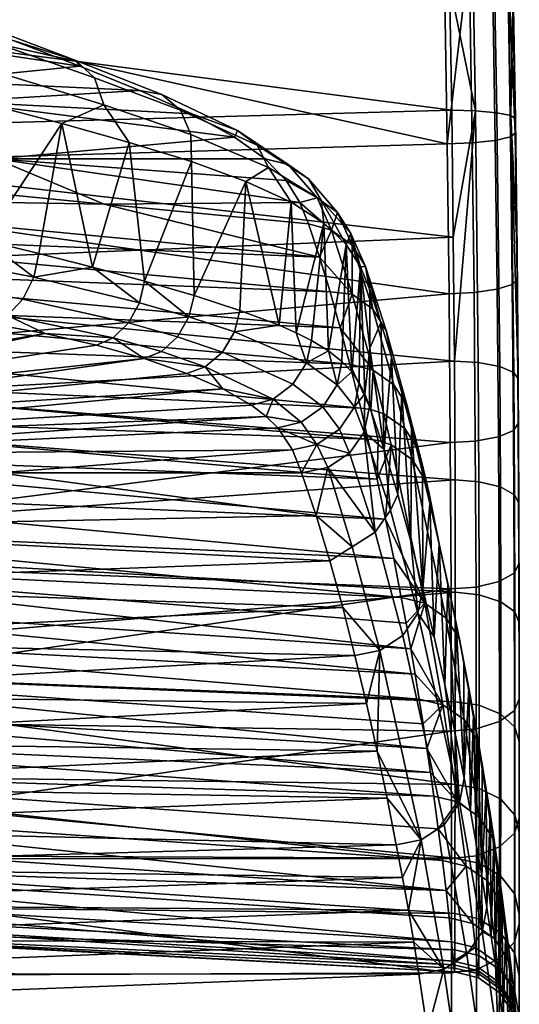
# Model space of a CAD drawing. Header units: millimetres. Extents: x -292 to 292, y -307 to 289.
# Tile 79 of 186: x 270 to 292, y -136 to -92. Entities that reach past the tile are written whole.
import ezdxf

# ---------------------------------------------------------------- set-up
doc = ezdxf.new("R2010")
doc.units = ezdxf.units.MM
doc.layers.add('ram', color=7, linetype='Continuous')

msp = doc.modelspace()

# ---------------------------------------------------------------- meshes
at = {"layer": 'ram'}
mesh = msp.add_polyface(dxfattribs=at)
corners = [(288.509, -80.903, 739.656), (288.27, -71.432, 739.773), (250, -78, 739.732), (288.684, -89.214, 739.184), (250, -83.583, 739.545), (250, -88.864, 739.212), (288.82, -97.525, 738.26), (250, -98.66, 738.093), (250, -84.713, 725.784), (288.807, -84.775, 728.267), (288.921, -90.434, 727.838), (250, -78.474, 726.015), (288.676, -79.135, 728.501), (289.014, -96.045, 727.175), (250, -90.938, 725.321), (277.536, -96.206, 530.523), (275.249, -95.169, 527.33), (267.155, -95.658, 533.405), (269.65, -92.958, 521.43), (263.62, -92.747, 524.727), (272.585, -94.089, 524.308), (266.52, -91.739, 518.626), (263.431, -90.426, 515.964), (260.625, -90.526, 519.392), (266.149, -94.735, 530.406), (255.802, -94.239, 533.885), (273.237, -94.604, 521.154), (272.422, -93.84, 522.18), (276.215, -95.352, 526.55), (277.04, -96.039, 525.707), (273.649, -95.808, 520.329), (277.496, -97.12, 525.008), (268.919, -93.089, 516.736), (268.09, -92.203, 517.943), (269.292, -94.459, 515.781), (264.42, -91.409, 512.41), (263.59, -90.355, 513.803), (264.721, -92.964, 511.3), (279.559, -96.941, 531.735), (271.794, -96.633, 517.93), (268.636, -95.801, 514.732), (265.479, -94.926, 511.65), (262.289, -93.893, 508.545)]
mesh.append_faces([[corners[k] for k in face] for face in [(0, 1, 2, 2), (3, 0, 4, 4), (4, 5, 3, 3), (5, 6, 3, 3), (5, 7, 6, 6), (8, 9, 10, 10), (9, 11, 12, 12), (10, 13, 14, 14), (8, 11, 9, 9), (14, 8, 10, 10), (15, 16, 17, 17), (18, 19, 20, 20), (19, 18, 21, 21), (22, 23, 21, 21), (20, 24, 16, 16), (24, 17, 16, 16), (24, 25, 17, 17), (23, 19, 21, 21), (19, 24, 20, 20), (26, 27, 28, 29), (30, 26, 29, 31), (32, 33, 27, 26), (34, 32, 26, 30), (35, 36, 33, 32), (37, 35, 32, 34), (28, 16, 15, 38), (27, 20, 16, 28), (27, 18, 20, 20), (33, 21, 18, 27), (21, 33, 36, 22), (30, 39, 40, 34), (41, 37, 34, 40), (42, 37, 41, 41)]])
mesh = msp.add_polyface(dxfattribs=at)
corners = [(290.803, -89.103, 738.313), (290.629, -80.823, 738.78), (289.613, -80.87, 739.446), (289.787, -89.176, 738.976), (291.472, -89.008, 737.301), (291.297, -80.773, 737.766), (290.94, -97.371, 737.395), (289.924, -97.48, 738.054), (291.608, -97.218, 736.391), (288.509, -80.903, 739.656), (288.684, -89.214, 739.184), (288.27, -71.432, 739.773), (288.82, -97.525, 738.26), (291.82, -97.059, 735.299), (291.683, -88.914, 736.202), (291.509, -80.731, 736.663), (290.804, -84.785, 729.211), (289.858, -84.767, 728.531), (289.577, -73.446, 728.844), (290.522, -73.421, 729.523), (291.42, -84.829, 730.199), (291.137, -73.406, 730.512), (291.014, -96.149, 728.111), (290.066, -96.067, 727.437), (291.632, -96.279, 729.092), (288.807, -84.775, 728.267), (288.676, -79.135, 728.501), (289.014, -96.045, 727.175), (288.921, -90.434, 727.838), (289.085, -101.645, 726.223), (291.615, -84.885, 731.263), (291.731, -90.667, 730.827), (291.331, -73.402, 731.577), (291.481, -79.146, 731.5), (291.826, -96.427, 730.149), (291.901, -102.205, 729.167), (280.417, -97.585, 531.105), (279.559, -96.941, 531.735), (281.797, -98.435, 537.237), (282.684, -99.068, 536.805), (280.776, -98.194, 537.538), (279.416, -97.227, 533.981)]
mesh.append_faces([[corners[k] for k in face] for face in [(0, 1, 2, 3), (4, 5, 1, 0), (6, 0, 3, 7), (8, 4, 0, 6), (9, 10, 3, 2), (2, 11, 9, 9), (12, 3, 10, 10), (12, 7, 3, 3), (13, 4, 8, 8), (14, 4, 13, 13), (5, 4, 14, 15), (16, 17, 18, 19), (20, 16, 19, 21), (22, 23, 17, 16), (24, 22, 16, 20), (17, 25, 26, 26), (23, 27, 28, 28), (23, 29, 27, 27), (17, 28, 25, 25), (17, 26, 18, 18), (17, 23, 28, 28), (20, 30, 31, 24), (21, 32, 33, 20), (20, 33, 30, 30), (24, 31, 34, 34), (35, 24, 34, 34), (36, 37, 38, 39), (40, 38, 37, 41), (13, 34, 31, 31), (15, 30, 33, 33), (14, 31, 30, 30), (13, 31, 14, 14), (15, 33, 32, 32), (15, 14, 30, 30)]])
mesh = msp.add_polyface(dxfattribs=at)
corners = [(250, -107.608, 736.341), (288.9, -104.149, 737.117), (250, -98.66, 738.093), (250, -90.938, 725.321), (289.014, -96.045, 727.175), (250, -97.134, 724.563), (264.651, -99.304, 549.63), (255.633, -98.424, 549.839), (255.331, -99.876, 555.903), (254.737, -102.952, 567.99), (283.644, -104.068, 561.461), (255.032, -101.389, 561.953), (289.085, -101.645, 726.223), (250, -103.275, 723.44), (255.643, -112.055, 546.65), (255.331, -99.876, 555.903), (255.633, -98.424, 549.839), (268.871, -98.186, 542.953), (255.873, -97.174, 544.485), (267.155, -95.658, 533.405), (255.966, -95.819, 539.152), (255.802, -94.239, 533.885), (258.879, -102.448, 506.285), (260.376, -102.252, 507.612), (260.006, -103.611, 508.331), (258.577, -103.875, 507.123), (256.824, -102.886, 504.502), (256.627, -104.435, 505.551), (260.418, -100.794, 507.234), (258.836, -100.92, 505.799), (256.643, -101.225, 503.834), (254.419, -101.712, 501.878), (254.766, -103.53, 502.769), (262.667, -103.437, 510.643), (261.955, -104.384, 511.457), (260.622, -104.474, 510.359), (261.318, -103.474, 509.467), (263.126, -102.191, 510.092), (261.74, -102.168, 508.837), (261.845, -100.768, 508.542), (263.281, -100.855, 509.868), (249.725, -98.665, 497.304), (260.242, -95.875, 506.725), (260.344, -98.699, 507.016), (255.966, -95.819, 539.152), (255.862, -110.508, 539.752), (255.799, -111.265, 543.206), (255.873, -97.174, 544.485), (255.802, -94.239, 533.885), (255.766, -109.8, 536.288), (255.307, -92.335, 528.748), (255.474, -109.169, 532.821), (262.289, -93.893, 508.545)]
mesh.append_faces([[corners[k] for k in face] for face in [(0, 1, 2, 2), (3, 4, 5, 5), (6, 7, 8, 8), (9, 10, 11, 11), (5, 12, 13, 13), (14, 15, 16, 16), (17, 18, 6, 6), (17, 19, 20, 18), (6, 18, 7, 7), (19, 21, 20, 20), (22, 23, 24, 25), (26, 22, 25, 27), (28, 23, 22, 22), (28, 22, 29, 29), (30, 29, 22, 26), (31, 30, 26, 32), (33, 34, 35, 36), (37, 33, 36, 38), (23, 38, 36, 24), (38, 39, 40, 37), (28, 38, 23, 23), (39, 38, 28, 28), (41, 42, 30, 30), (43, 29, 30, 30), (43, 30, 42, 42), (43, 28, 29, 29), (44, 45, 46, 47), (48, 49, 45, 44), (50, 51, 49, 48), (42, 52, 43, 43), (28, 43, 39, 39), (40, 39, 43, 43), (43, 52, 40, 40)]])
mesh = msp.add_polyface(dxfattribs=at)
corners = [(250, -115.706, 733.921), (288.954, -110.721, 735.521), (250, -107.608, 736.341), (253.602, -109.482, 592.068), (285.317, -110.575, 585.812), (253.877, -107.837, 586.051), (254.158, -106.19, 580.036), (284.518, -107.267, 573.643), (254.445, -104.556, 574.017), (254.737, -102.952, 567.99), (255.032, -101.389, 561.953), (255.132, -114.511, 556.773), (254.653, -117.004, 566.442), (255.643, -112.055, 546.65), (255.331, -99.876, 555.903), (255.307, -92.335, 528.748), (254.95, -108.654, 529.362), (255.474, -109.169, 532.821), (255.633, -98.424, 549.839), (255.873, -97.174, 544.485), (255.799, -111.265, 543.206), (258.489, -105.273, 510.391), (259.772, -105.045, 511.365), (253.056, -108.229, 522.581), (261.115, -104.912, 512.392), (254.159, -108.313, 525.934), (257.102, -105.651, 509.408), (253.911, -107.253, 513.948), (255.197, -106.411, 508.255), (263.752, -104.911, 514.452), (266.203, -105.126, 516.437), (254.95, -108.654, 529.362), (271.054, -105.909, 520.753), (255.474, -109.169, 532.821), (255.766, -109.8, 536.288), (278.905, -108.357, 531.003), (255.862, -110.508, 539.752), (258.577, -103.875, 507.123), (260.006, -103.611, 508.331), (259.339, -104.66, 509.309), (257.949, -104.985, 508.22), (256.627, -104.435, 505.551), (256.052, -105.655, 506.863), (254.689, -105.224, 504.078), (254.171, -106.567, 505.664), (254.766, -103.53, 502.769), (256.824, -102.886, 504.502), (264.556, -104.452, 513.63), (260.622, -104.474, 510.359), (261.955, -104.384, 511.457), (261.318, -103.474, 509.467)]
mesh.append_faces([[corners[k] for k in face] for face in [(0, 1, 2, 2), (3, 4, 5, 5), (6, 7, 8, 8), (9, 10, 11, 12), (13, 11, 14, 14), (14, 11, 10, 10), (15, 16, 17, 17), (18, 19, 13, 13), (13, 19, 20, 20), (21, 22, 23, 23), (23, 22, 24, 24), (25, 23, 24, 24), (26, 27, 28, 28), (23, 26, 21, 21), (23, 27, 26, 26), (25, 24, 29, 29), (30, 25, 29, 29), (25, 30, 31, 31), (31, 32, 33, 33), (34, 35, 36, 36), (37, 38, 39, 40), (41, 37, 40, 42), (43, 41, 42, 44), (45, 46, 41, 43), (26, 28, 42, 40), (39, 21, 40, 40), (26, 40, 21, 21), (39, 22, 21, 21), (47, 29, 24, 24), (22, 48, 49, 24), (22, 39, 48, 48), (38, 50, 48, 39), (24, 49, 47, 47)]])
mesh = msp.add_polyface(dxfattribs=at)
corners = [(288.9, -104.149, 737.117), (288.82, -97.525, 738.26), (250, -98.66, 738.093), (250, -97.134, 724.563), (289.014, -96.045, 727.175), (289.085, -101.645, 726.223), (255.331, -99.876, 555.903), (283.176, -102.537, 555.346), (273.669, -100.184, 549.422), (264.651, -99.304, 549.63), (255.032, -101.389, 561.953), (268.871, -98.186, 542.953), (282.31, -100.116, 545.216), (281.707, -99.142, 541.245), (280.776, -98.194, 537.538), (279.416, -97.227, 533.981), (277.536, -96.206, 530.523), (267.155, -95.658, 533.405), (263.126, -102.191, 510.092), (263.281, -100.855, 509.868), (265.979, -101.256, 512.38), (265.764, -102.469, 512.505), (268.387, -101.786, 514.652), (277.04, -96.039, 525.707), (276.215, -95.352, 526.55), (279.559, -96.941, 531.735), (280.417, -97.585, 531.105), (277.496, -97.12, 525.008), (280.931, -98.574, 530.551), (279.923, -99.186, 528.189), (277.521, -98.309, 524.592), (274.773, -97.459, 521.184), (273.649, -95.808, 520.329), (271.794, -96.633, 517.93), (262.289, -93.893, 508.545), (265.479, -94.926, 511.65), (268.636, -95.801, 514.732), (273.149, -102.978, 519.364), (275.454, -103.595, 521.873), (270.785, -102.376, 516.972), (279.651, -104.883, 527.381), (277.64, -104.232, 524.53)]
mesh.append_faces([[corners[k] for k in face] for face in [(0, 1, 2, 2), (3, 4, 5, 5), (6, 7, 8, 8), (9, 6, 8, 8), (6, 10, 7, 7), (11, 8, 12, 12), (11, 12, 13, 13), (14, 15, 11, 11), (11, 13, 14, 14), (16, 17, 15, 15), (8, 11, 9, 9), (11, 15, 17, 17), (18, 19, 20, 20), (21, 18, 20, 20), (22, 21, 20, 20), (23, 24, 25, 26), (27, 23, 26, 28), (25, 16, 15, 15), (28, 29, 30, 27), (31, 32, 27, 30), (32, 31, 33, 33), (34, 35, 19, 19), (22, 36, 33, 33), (37, 33, 31, 31), (20, 35, 36, 36), (30, 38, 31, 31), (20, 19, 35, 35), (39, 22, 33, 33), (37, 39, 33, 33), (20, 36, 22, 22), (37, 31, 38, 38), (40, 41, 29, 29), (30, 29, 41, 41)]])
mesh = msp.add_polyface(dxfattribs=at)
corners = [(273.669, -100.184, 549.422), (283.176, -102.537, 555.346), (282.688, -101.065, 549.214), (282.31, -100.116, 545.216), (291.02, -103.951, 736.261), (290.94, -97.371, 737.395), (289.924, -97.48, 738.054), (290.003, -104.095, 736.913), (291.688, -103.74, 735.267), (291.608, -97.218, 736.391), (288.82, -97.525, 738.26), (288.9, -104.149, 737.117), (291.82, -97.059, 735.299), (291.899, -103.517, 734.187), (291.138, -107.367, 725.834), (290.188, -107.193, 725.178), (290.066, -96.067, 727.437), (291.014, -96.149, 728.111), (291.757, -107.626, 726.79), (291.632, -96.279, 729.092), (289.134, -107.131, 724.925), (289.085, -101.645, 726.223), (291.953, -107.908, 727.819), (291.901, -102.205, 729.167), (283.708, -101.343, 549.121), (284.619, -104.171, 560.703), (282.684, -99.068, 536.805), (281.797, -98.435, 537.237), (283.079, -99.916, 543.146), (283.978, -100.555, 542.859), (283.243, -100.011, 536.389), (284.559, -101.486, 542.546), (280.931, -98.574, 530.551), (280.417, -97.585, 531.105), (281.707, -99.142, 541.245), (284.617, -102.001, 548.948), (280.776, -98.194, 537.538), (285.205, -102.95, 548.734), (284.989, -102.96, 544.223), (284.36, -101.969, 540.028), (283.375, -101.029, 536.007), (281.924, -100.108, 532.069), (279.923, -99.186, 528.189), (291.826, -96.427, 730.149), (281.396, -105.54, 530.425), (282.151, -105.872, 532.021)]
mesh.append_faces([[corners[k] for k in face] for face in [(0, 1, 2, 2), (3, 0, 2, 2), (4, 5, 6, 7), (8, 9, 5, 4), (6, 10, 11, 7), (12, 9, 8, 13), (14, 15, 16, 17), (18, 14, 17, 19), (16, 20, 21, 21), (22, 18, 19, 19), (23, 22, 19, 19), (24, 2, 1, 1), (1, 25, 24, 24), (26, 27, 28, 29), (30, 26, 29, 31), (32, 33, 26, 30), (24, 3, 2, 2), (28, 34, 3, 3), (29, 28, 24, 24), (3, 24, 28, 28), (35, 29, 24, 24), (27, 36, 34, 28), (31, 35, 37, 37), (31, 29, 35, 35), (38, 39, 31, 31), (30, 40, 41, 32), (30, 39, 40, 40), (32, 41, 42, 42), (31, 39, 30, 30), (12, 13, 23, 23), (23, 43, 12, 12), (44, 42, 41, 41), (45, 41, 40, 40)]])
mesh = msp.add_polyface(dxfattribs=at)
corners = [(291.075, -110.468, 734.68), (291.02, -103.951, 736.261), (290.003, -104.095, 736.913), (290.058, -110.656, 735.32), (291.743, -110.186, 733.703), (291.688, -103.74, 735.267), (288.954, -110.721, 735.521), (288.9, -104.149, 737.117), (291.954, -109.883, 732.642), (291.899, -103.517, 734.187), (285.149, -110.262, 547.022), (285.39, -109.137, 547.331), (286.03, -111.031, 555.201), (291.167, -112.686, 724.125), (290.216, -112.452, 723.488), (290.188, -107.193, 725.178), (291.138, -107.367, 725.834), (291.787, -113.029, 725.054), (291.757, -107.626, 726.79), (286.943, -110.1, 580.409), (286.024, -109.457, 580.645), (286.347, -110.829, 585.678), (287.268, -111.472, 585.444), (286.46, -108.166, 573.265), (285.544, -107.523, 573.502), (287.054, -109.099, 572.973), (287.539, -111.033, 580.115), (289.134, -107.131, 724.925), (290.066, -96.067, 727.437), (289.161, -112.365, 723.243), (291.953, -107.908, 727.819), (291.984, -113.401, 726.055), (285.317, -110.575, 585.812), (285.768, -110.639, 585.766), (285.446, -109.267, 580.735), (284.996, -109.203, 580.782), (286.127, -105.777, 560.293), (285.533, -104.83, 560.523), (284.619, -104.171, 560.703), (285.205, -102.95, 548.734), (286.811, -108.507, 566.665), (286.36, -106.944, 560.633), (285.889, -105.43, 554.591), (287.242, -110.109, 572.688), (285.396, -103.975, 548.535), (285.393, -106.556, 547.933), (286.634, -113.021, 563.05), (287.203, -115.083, 570.883), (291.901, -102.205, 729.167)]
mesh.append_faces([[corners[k] for k in face] for face in [(0, 1, 2, 3), (4, 5, 1, 0), (6, 3, 2, 7), (4, 8, 9, 5), (10, 11, 12, 12), (13, 14, 15, 16), (17, 13, 16, 18), (19, 20, 21, 22), (23, 24, 20, 19), (25, 23, 19, 26), (27, 28, 15, 15), (15, 14, 29, 27), (17, 18, 30, 31), (32, 33, 34, 35), (34, 33, 21, 20), (34, 20, 24, 24), (23, 25, 36, 37), (37, 38, 24, 23), (36, 39, 37, 37), (25, 40, 41, 36), (42, 39, 36, 36), (25, 43, 40, 40), (36, 41, 42, 42), (39, 42, 44, 44), (45, 12, 11, 11), (46, 12, 41, 41), (42, 45, 44, 44), (46, 41, 40, 40), (41, 12, 42, 42), (42, 12, 45, 45), (43, 47, 40, 40), (8, 31, 30, 30), (8, 30, 9, 9), (48, 9, 30, 30)]])
mesh = msp.add_polyface(dxfattribs=at)
corners = [(250, -107.608, 736.341), (288.954, -110.721, 735.521), (288.9, -104.149, 737.117), (250, -103.275, 723.44), (289.085, -101.645, 726.223), (289.134, -107.131, 724.925), (284.518, -107.267, 573.643), (254.158, -106.19, 580.036), (284.996, -109.203, 580.782), (283.644, -104.068, 561.461), (254.737, -102.952, 567.99), (284.091, -105.648, 567.559), (254.445, -104.556, 574.017), (253.877, -107.837, 586.051), (285.317, -110.575, 585.812), (283.176, -102.537, 555.346), (255.032, -101.389, 561.953), (276.905, -106.059, 524.649), (276.194, -106.704, 525.036), (274.057, -106.098, 522.513), (274.736, -105.441, 522.072), (277.412, -105.173, 524.476), (275.225, -104.547, 521.852), (278.89, -106.726, 527.413), (278.131, -107.371, 527.741), (279.424, -105.832, 527.292), (282.005, -108.149, 533.503), (281.123, -108.807, 533.679), (282.602, -107.207, 533.503), (283.325, -109.152, 537.934), (282.371, -109.818, 537.993), (275.454, -103.595, 521.873), (277.64, -104.232, 524.53), (277.314, -107.666, 528.192), (275.43, -107.013, 525.547), (278.905, -108.357, 531.003), (280.168, -109.074, 533.975), (280.826, -109.567, 536.052), (281.336, -110.066, 538.168), (283.064, -110.806, 542.227), (279.651, -104.883, 527.381), (281.396, -105.54, 530.425), (282.151, -105.872, 532.021), (282.818, -106.208, 533.659), (277.521, -98.309, 524.592), (279.923, -99.186, 528.189), (281.924, -100.108, 532.069), (283.375, -101.029, 536.007)]
mesh.append_faces([[corners[k] for k in face] for face in [(0, 1, 2, 2), (3, 4, 5, 5), (6, 7, 8, 8), (9, 10, 11, 11), (12, 6, 11, 11), (13, 14, 8, 8), (15, 16, 9, 9), (17, 18, 19, 20), (21, 17, 20, 22), (23, 24, 18, 17), (25, 23, 17, 21), (26, 27, 24, 23), (28, 26, 23, 25), (29, 30, 27, 26), (31, 32, 21, 21), (22, 31, 21, 21), (24, 33, 34, 34), (24, 35, 33, 33), (24, 27, 35, 35), (36, 35, 27, 27), (37, 36, 27, 27), (30, 38, 37, 37), (27, 30, 37, 37), (38, 30, 39, 39), (21, 32, 40, 25), (25, 41, 42, 28), (25, 40, 41, 41), (43, 28, 42, 42), (34, 18, 24, 24), (31, 44, 32, 32), (45, 41, 40, 40), (46, 42, 41, 41), (43, 42, 47, 47)]])
mesh = msp.add_polyface(dxfattribs=at)
corners = [(283.958, -108.178, 538.02), (283.325, -109.152, 537.934), (282.005, -108.149, 533.503), (282.602, -107.207, 533.503), (284.06, -110.137, 542.258), (283.064, -110.806, 542.227), (282.371, -109.818, 537.993), (284.717, -109.143, 542.408), (284.503, -111.189, 546.8), (285.149, -110.262, 547.022), (282.818, -106.208, 533.659), (283.575, -106.668, 535.923), (284.169, -107.139, 538.216), (284.604, -107.603, 540.431), (284.927, -108.077, 542.631), (285.175, -108.577, 544.885), (285.39, -109.137, 547.331), (285.446, -109.267, 580.735), (284.518, -107.267, 573.643), (284.996, -109.203, 580.782), (285.544, -107.523, 573.502), (284.619, -104.171, 560.703), (283.644, -104.068, 561.461), (284.091, -105.648, 567.559), (283.176, -102.537, 555.346), (284.617, -102.001, 548.948), (285.533, -104.83, 560.523), (283.708, -101.343, 549.121), (285.205, -102.95, 548.734), (284.989, -102.96, 544.223), (284.559, -101.486, 542.546), (285.396, -103.975, 548.535), (284.36, -101.969, 540.028), (283.375, -101.029, 536.007), (285.393, -106.556, 547.933)]
mesh.append_faces([[corners[k] for k in face] for face in [(0, 1, 2, 3), (4, 5, 6, 1), (7, 4, 1, 0), (8, 4, 7, 9), (3, 10, 11, 11), (11, 12, 0, 0), (0, 3, 11, 11), (0, 13, 14, 7), (9, 7, 15, 15), (9, 15, 16, 16), (7, 14, 15, 15), (12, 13, 0, 0), (17, 18, 19, 19), (17, 20, 18, 18), (21, 22, 23, 23), (21, 24, 22, 22), (25, 21, 26, 26), (27, 21, 25, 25), (23, 20, 21, 21), (23, 18, 20, 20), (28, 25, 26, 26), (29, 30, 28, 28), (28, 31, 29, 29), (13, 32, 29, 29), (33, 32, 11, 11), (31, 34, 29, 29), (12, 11, 32, 32), (10, 33, 11, 11), (13, 29, 14, 14), (32, 13, 12, 12), (15, 14, 29, 29), (34, 16, 15, 15), (34, 15, 29, 29)]])
mesh = msp.add_polyface(dxfattribs=at)
corners = [(289.134, -107.131, 724.925), (289.161, -112.365, 723.243), (250, -109.306, 721.843), (250, -103.275, 723.44), (254.158, -106.19, 580.036), (253.877, -107.837, 586.051), (284.996, -109.203, 580.782), (254.737, -102.952, 567.99), (254.445, -104.556, 574.017), (284.091, -105.648, 567.559), (277.314, -107.666, 528.192), (278.905, -108.357, 531.003), (255.766, -109.8, 536.288), (275.43, -107.013, 525.547), (280.826, -109.567, 536.052), (255.862, -110.508, 539.752), (280.168, -109.074, 533.975), (255.799, -111.265, 543.206), (281.336, -110.066, 538.168), (268.664, -105.478, 518.547), (254.95, -108.654, 529.362), (266.203, -105.126, 516.437), (271.054, -105.909, 520.753), (255.474, -109.169, 532.821), (273.326, -106.422, 523.077), (265.269, -103.601, 512.938), (264.556, -104.452, 513.63), (261.955, -104.384, 511.457), (262.667, -103.437, 510.643), (265.764, -102.469, 512.505), (263.126, -102.191, 510.092), (270.069, -104.385, 517.323), (269.397, -105.105, 517.872), (270.554, -103.414, 517.012), (274.736, -105.441, 522.072), (274.057, -106.098, 522.513), (275.225, -104.547, 521.852), (263.752, -104.911, 514.452), (276.194, -106.704, 525.036), (268.387, -101.786, 514.652), (270.785, -102.376, 516.972), (273.149, -102.978, 519.364), (275.454, -103.595, 521.873)]
mesh.append_faces([[corners[k] for k in face] for face in [(0, 1, 2, 2), (2, 3, 0, 0), (4, 5, 6, 6), (7, 8, 9, 9), (10, 11, 12, 12), (13, 10, 12, 12), (14, 15, 16, 16), (17, 14, 18, 18), (11, 16, 15, 15), (19, 20, 21, 21), (20, 19, 22, 22), (23, 22, 24, 24), (24, 13, 23, 23), (12, 23, 13, 13), (25, 26, 27, 28), (29, 25, 28, 30), (31, 32, 26, 25), (33, 31, 25, 29), (34, 35, 32, 31), (36, 34, 31, 33), (21, 37, 26, 26), (32, 21, 26, 26), (32, 19, 21, 21), (32, 22, 19, 19), (32, 35, 22, 22), (24, 22, 35, 35), (13, 24, 35, 35), (35, 38, 13, 13), (33, 39, 40, 40), (33, 41, 36, 36), (39, 33, 29, 29), (33, 40, 41, 41), (42, 36, 41, 41)]])
mesh = msp.add_polyface(dxfattribs=at)
corners = [(288.985, -117.193, 733.363), (288.954, -110.721, 735.521), (250, -115.706, 733.921), (288.998, -123.468, 730.49), (250, -122.892, 730.794), (285.245, -122.254, 585.918), (285.717, -124.357, 593.743), (253.446, -123.922, 592.115), (283.633, -115.945, 562.391), (284.206, -118.014, 570.248), (254.653, -117.004, 566.442), (250, -129.109, 726.924), (253.792, -121.868, 584.49), (253.126, -125.87, 599.427), (254.206, -119.475, 575.675), (269.012, -112.055, 546.65), (255.132, -114.511, 556.773), (255.643, -112.055, 546.65), (284.743, -120.134, 578.105), (250, -120.589, 716.596), (250, -115.142, 719.628), (289.171, -117.335, 721.08), (250, -109.306, 721.843), (289.161, -112.365, 723.243), (289.162, -125.828, 715.068), (250.002, -125.328, 712.552), (252.107, -119.098, 628.241), (287.396, -120.955, 625.096), (252.336, -117.53, 622.202), (253.072, -112.739, 604.111), (286.095, -114.105, 598.876), (253.333, -111.116, 598.088), (286.452, -115.845, 605.416), (252.819, -114.35, 610.137), (286.788, -117.567, 611.96), (252.573, -115.948, 616.168), (253.602, -109.482, 592.068), (285.716, -112.348, 592.342), (252.107, -119.098, 628.241), (252.336, -117.53, 622.202), (252.306, -131.122, 619.635), (252.075, -132.693, 625.842), (252.573, -115.948, 616.168), (252.819, -114.35, 610.137), (252.83, -127.716, 606.442), (252.557, -129.465, 613.173), (253.126, -125.87, 599.427), (253.072, -112.739, 604.111), (253.333, -111.116, 598.088), (253.602, -109.482, 592.068), (253.877, -107.837, 586.051), (253.792, -121.868, 584.49), (253.446, -123.922, 592.115), (254.158, -106.19, 580.036), (254.206, -119.475, 575.675), (254.653, -117.004, 566.442), (254.445, -104.556, 574.017), (281.981, -111.039, 542.309), (255.799, -111.265, 543.206), (255.862, -110.508, 539.752), (280.826, -109.567, 536.052)]
mesh.append_faces([[corners[k] for k in face] for face in [(0, 1, 2, 2), (3, 0, 4, 4), (5, 6, 7, 7), (8, 9, 10, 10), (11, 3, 4, 4), (2, 4, 0, 0), (12, 5, 7, 7), (13, 7, 6, 6), (10, 9, 14, 14), (15, 16, 17, 17), (10, 16, 8, 8), (12, 14, 18, 18), (19, 20, 21, 21), (22, 23, 20, 20), (19, 24, 25, 25), (26, 27, 28, 28), (29, 30, 31, 31), (32, 29, 33, 33), (34, 33, 35, 35), (36, 31, 37, 37), (38, 39, 40, 41), (42, 43, 44, 45), (39, 42, 45, 40), (46, 47, 48, 48), (49, 50, 51, 52), (52, 48, 49, 49), (50, 53, 54, 51), (43, 47, 46, 44), (46, 48, 52, 52), (55, 54, 56, 56), (57, 15, 58, 58), (15, 17, 58, 58), (59, 60, 58, 58)]])
mesh = msp.add_polyface(dxfattribs=at)
corners = [(291.106, -116.868, 732.547), (291.075, -110.468, 734.68), (290.058, -110.656, 735.32), (290.089, -117.113, 733.168), (291.774, -116.497, 731.6), (291.743, -110.186, 733.703), (288.985, -117.193, 733.363), (288.954, -110.721, 735.521), (291.954, -109.883, 732.642), (291.985, -116.096, 730.572), (283.549, -111.819, 546.674), (285.639, -114.687, 561.024), (284.621, -115.336, 560.871), (284.503, -111.189, 546.8), (285.149, -110.262, 547.022), (287.526, -118.261, 578.429), (286.31, -113.706, 561.288), (286.634, -113.021, 563.05), (287.203, -115.083, 570.883), (286.03, -111.031, 555.201), (283.064, -110.806, 542.227), (284.06, -110.137, 542.258), (291.179, -117.756, 721.916), (290.226, -117.451, 721.311), (290.216, -112.452, 723.488), (291.167, -112.686, 724.125), (287.268, -111.472, 585.444), (286.347, -110.829, 585.678), (287.825, -117.819, 611.842), (288.756, -118.465, 611.626), (287.539, -111.033, 580.115), (286.943, -110.1, 580.409), (287.865, -112.406, 585.151), (289.171, -117.335, 721.08), (289.161, -112.365, 723.243), (285.768, -110.639, 585.766), (285.317, -110.575, 585.812), (285.716, -112.348, 592.342), (286.095, -114.105, 598.876), (288.02, -112.979, 584.985), (287.693, -111.605, 579.948), (288.46, -115.195, 591.406), (287.242, -110.109, 572.688), (287.054, -109.099, 572.973), (287.727, -112.044, 579.827), (288.054, -113.418, 584.863), (286.811, -108.507, 566.665), (287.737, -117.193, 578.705), (291.997, -118.688, 723.753), (291.984, -113.401, 726.055)]
mesh.append_faces([[corners[k] for k in face] for face in [(0, 1, 2, 3), (4, 5, 1, 0), (6, 3, 2, 7), (8, 5, 4, 9), (10, 11, 12, 12), (11, 10, 13, 13), (13, 14, 11, 11), (15, 16, 17, 18), (19, 16, 14, 14), (19, 17, 16, 16), (14, 16, 11, 11), (20, 21, 13, 13), (22, 23, 24, 25), (26, 27, 28, 29), (30, 31, 26, 32), (33, 34, 24, 23), (35, 36, 37, 37), (27, 37, 38, 38), (27, 35, 37, 37), (27, 38, 28, 28), (39, 40, 30, 32), (32, 41, 39, 39), (42, 43, 40, 40), (40, 43, 30, 30), (40, 39, 44, 44), (39, 45, 44, 44), (45, 39, 41, 41), (42, 40, 44, 44), (46, 18, 17, 17), (47, 44, 45, 45), (42, 44, 47, 47), (42, 47, 18, 18), (9, 48, 49, 49), (9, 49, 8, 8)]])
mesh = msp.add_polyface(dxfattribs=at)
corners = [(286.158, -126.439, 601.578), (253.126, -125.87, 599.427), (285.717, -124.357, 593.743), (253.792, -121.868, 584.49), (284.743, -120.134, 578.105), (285.245, -122.254, 585.918), (255.132, -114.511, 556.773), (283.025, -113.951, 554.528), (283.633, -115.945, 562.391), (254.206, -119.475, 575.675), (284.206, -118.014, 570.248), (269.012, -112.055, 546.65), (282.38, -112.055, 546.65), (250, -115.142, 719.628), (289.161, -112.365, 723.243), (289.171, -117.335, 721.08), (289.162, -125.828, 715.068), (250, -120.589, 716.596), (289.168, -122.182, 718.152), (251.475, -123.687, 646.389), (288.227, -126.351, 646.926), (288.077, -125.299, 642.561), (287.92, -124.234, 638.198), (251.676, -122.178, 640.334), (287.754, -123.155, 633.838), (251.887, -120.648, 634.285), (287.58, -122.064, 629.48), (287.396, -120.955, 625.096), (252.107, -119.098, 628.241), (287.203, -119.835, 620.715), (287.001, -118.706, 616.336), (252.573, -115.948, 616.168), (252.336, -117.53, 622.202), (286.788, -117.567, 611.96), (286.452, -115.845, 605.416), (286.095, -114.105, 598.876), (253.072, -112.739, 604.111), (285.716, -112.348, 592.342), (253.333, -111.116, 598.088), (253.602, -109.482, 592.068), (285.317, -110.575, 585.812), (252.819, -114.35, 610.137), (281.981, -111.039, 542.309), (255.799, -111.265, 543.206), (281.336, -110.066, 538.168), (284.621, -115.336, 560.871), (283.549, -111.819, 546.674), (283.064, -110.806, 542.227), (284.503, -111.189, 546.8)]
mesh.append_faces([[corners[k] for k in face] for face in [(0, 1, 2, 2), (3, 4, 5, 5), (6, 7, 8, 8), (9, 10, 4, 4), (7, 11, 12, 12), (6, 11, 7, 7), (13, 14, 15, 15), (16, 17, 18, 18), (17, 15, 18, 18), (19, 20, 21, 21), (21, 22, 23, 23), (24, 25, 22, 22), (26, 27, 28, 28), (29, 30, 31, 31), (29, 32, 27, 27), (26, 25, 24, 24), (30, 33, 31, 31), (34, 35, 36, 36), (37, 38, 35, 35), (39, 37, 40, 40), (34, 41, 33, 33), (23, 19, 21, 21), (28, 25, 26, 26), (31, 32, 29, 29), (25, 23, 22, 22), (42, 43, 44, 44), (12, 11, 42, 42), (45, 8, 7, 7), (46, 7, 12, 12), (46, 45, 7, 7), (42, 44, 47, 47), (12, 42, 47, 47), (47, 46, 12, 12), (47, 48, 46, 46)]])
mesh = msp.add_polyface(dxfattribs=at)
corners = [(291.119, -123.051, 729.716), (291.106, -116.868, 732.547), (290.089, -117.113, 733.168), (290.102, -123.367, 730.305), (291.787, -122.569, 728.821), (291.774, -116.497, 731.6), (288.985, -117.193, 733.363), (288.998, -123.468, 730.49), (285.845, -119.913, 578.092), (285.245, -122.254, 585.918), (284.743, -120.134, 578.105), (284.206, -118.014, 570.248), (285.639, -114.687, 561.024), (286.859, -119.252, 578.204), (284.621, -115.336, 560.871), (283.633, -115.945, 562.391), (286.31, -113.706, 561.288), (287.526, -118.261, 578.429), (291.985, -116.096, 730.572), (291.998, -122.047, 727.848), (287.737, -117.193, 578.705), (288.24, -119.314, 586.526), (287.203, -115.083, 570.883), (291.801, -118.204, 722.8), (291.179, -117.756, 721.916), (291.167, -112.686, 724.125), (291.787, -113.029, 725.054), (291.18, -122.727, 718.911), (290.225, -122.331, 718.361), (290.226, -117.451, 721.311), (291.803, -123.305, 719.716), (288.756, -118.465, 611.626), (287.825, -117.819, 611.842), (288.622, -122.315, 629.373), (289.559, -122.965, 629.171), (287.865, -112.406, 585.151), (287.268, -111.472, 585.444), (289.361, -119.407, 611.349), (289.168, -122.182, 718.152), (289.171, -117.335, 721.08), (291.984, -113.401, 726.055), (291.997, -118.688, 723.753), (286.788, -117.567, 611.96), (287.001, -118.706, 616.336), (286.095, -114.105, 598.876), (286.452, -115.845, 605.416), (287.203, -119.835, 620.715), (288.846, -116.956, 597.956), (288.46, -115.195, 591.406), (289.552, -120.427, 611.072), (289.21, -118.701, 604.511), (289.769, -121.57, 615.46), (289.154, -123.499, 602.191), (288.054, -113.418, 584.863), (288.712, -121.418, 594.355)]
mesh.append_faces([[corners[k] for k in face] for face in [(0, 1, 2, 3), (4, 5, 1, 0), (2, 6, 7, 3), (8, 9, 10, 10), (11, 8, 10, 10), (12, 13, 8, 14), (14, 8, 11, 15), (13, 12, 16, 17), (18, 5, 4, 19), (17, 20, 21, 21), (22, 20, 17, 17), (23, 24, 25, 26), (27, 28, 29, 24), (30, 27, 24, 23), (31, 32, 33, 34), (35, 36, 31, 37), (29, 28, 38, 39), (23, 26, 40, 41), (32, 42, 43, 43), (32, 44, 45, 45), (32, 45, 42, 42), (32, 43, 46, 46), (33, 32, 46, 46), (37, 47, 48, 35), (37, 49, 50, 50), (49, 37, 51, 51), (47, 37, 50, 50), (50, 52, 47, 47), (53, 21, 20, 20), (54, 21, 48, 48), (48, 47, 54, 54), (21, 53, 48, 48), (41, 18, 19, 19)]])
mesh = msp.add_polyface(dxfattribs=at)
corners = [(291.789, -127.975, 725.403), (291.787, -122.569, 728.821), (291.119, -123.051, 729.716), (291.121, -128.582, 726.219), (286.859, -119.252, 578.204), (288.687, -127.617, 609.543), (287.671, -128.276, 609.423), (285.845, -119.913, 578.092), (287.526, -118.261, 578.429), (289.354, -126.625, 609.767), (285.717, -124.357, 593.743), (285.245, -122.254, 585.918), (292, -127.315, 724.518), (291.998, -122.047, 727.848), (288.24, -119.314, 586.526), (288.712, -121.418, 594.355), (289.154, -123.499, 602.191), (291.178, -126.486, 715.728), (290.221, -126.008, 715.249), (290.225, -122.331, 718.361), (291.18, -122.727, 718.911), (291.802, -127.187, 716.431), (291.803, -123.305, 719.716), (289.559, -122.965, 629.171), (288.622, -122.315, 629.373), (289.274, -126.601, 646.831), (290.217, -127.254, 646.642), (289.361, -119.407, 611.349), (288.756, -118.465, 611.626), (290.168, -123.913, 628.907), (289.162, -125.828, 715.068), (289.168, -122.182, 718.152), (291.997, -118.688, 723.753), (292, -123.929, 720.585), (291.801, -118.204, 722.8), (287.92, -124.234, 638.198), (288.077, -125.299, 642.561), (287.58, -122.064, 629.48), (287.754, -123.155, 633.838), (287.203, -119.835, 620.715), (287.396, -120.955, 625.096), (289.976, -122.703, 619.851), (289.769, -121.57, 615.46), (290.361, -124.939, 628.64), (290.173, -123.826, 624.244), (290.539, -126.034, 633.01), (290.097, -128.445, 621.273), (289.839, -127.008, 615.652), (289.565, -125.554, 610.035), (289.21, -118.701, 604.511), (288.846, -116.956, 597.956), (289.552, -120.427, 611.072)]
mesh.append_faces([[corners[k] for k in face] for face in [(0, 1, 2, 3), (4, 5, 6, 7), (8, 9, 5, 4), (7, 10, 11, 11), (6, 10, 7, 7), (0, 12, 13, 1), (9, 8, 14, 15), (9, 15, 16, 16), (17, 18, 19, 20), (21, 17, 20, 22), (23, 24, 25, 26), (27, 28, 23, 29), (19, 18, 30, 31), (32, 33, 22, 34), (25, 35, 36, 36), (24, 37, 38, 38), (24, 39, 40, 40), (24, 40, 37, 37), (24, 38, 35, 35), (24, 35, 25, 25), (29, 41, 42, 27), (29, 43, 44, 44), (43, 29, 45, 45), (41, 29, 44, 44), (46, 41, 44, 44), (42, 47, 48, 48), (16, 49, 48, 48), (42, 41, 47, 47), (50, 16, 15, 15), (48, 51, 42, 42), (49, 51, 48, 48), (12, 33, 13, 13), (32, 13, 33, 33)]])
mesh = msp.add_polyface(dxfattribs=at)
corners = [(288.981, -145.285, 691.815), (288.997, -144.985, 698.368), (250.161, -144.973, 698.486), (286.842, -129.947, 615.038), (287.1, -131.383, 620.66), (252.306, -131.122, 619.635), (287.342, -132.803, 626.287), (287.569, -134.208, 631.919), (251.862, -134.182, 631.808), (286.568, -128.493, 609.422), (252.557, -129.465, 613.173), (250.01, -138.483, 717.025), (289, -138.37, 717.197), (250.001, -134.307, 722.302), (250, -129.109, 726.924), (289, -134.153, 722.465), (250.083, -143.798, 705.01), (289, -141.615, 711.287), (250.035, -141.644, 711.219), (250.271, -145.283, 691.589), (289, -143.816, 704.936), (250.583, -143.852, 676.295), (288.859, -144.09, 677.887), (250.411, -144.864, 684.224), (251.031, -140.468, 658.43), (288.535, -141.132, 661.551), (250.788, -142.367, 667.716), (288.942, -144.968, 685.362), (251.487, -136.934, 643.072), (287.952, -136.741, 642.263), (251.322, -138.196, 648.39), (251.667, -135.595, 637.547), (252.075, -132.693, 625.842), (252.83, -127.716, 606.442), (288.288, -139.179, 652.648), (253.126, -125.87, 599.427), (286.158, -126.439, 601.578), (289.152, -133.948, 696.512), (289.139, -134.112, 691.151), (250.174, -132.014, 695.471), (250.022, -128.925, 707.469), (250.002, -125.328, 712.552), (289.156, -129.091, 711.126), (250.077, -131.115, 701.639), (289.153, -131.535, 706.631), (289.153, -133.133, 701.712), (250.447, -131.361, 683.023), (289.089, -133.633, 684.1), (250.6, -130.408, 676.855), (251.1, -126.6, 658.525), (288.603, -129.185, 659.212), (251.283, -125.166, 652.452), (250.76, -129.254, 670.721), (288.764, -130.51, 665.409), (250.926, -127.973, 664.613), (250.302, -131.977, 689.232), (251.283, -125.166, 652.452), (251.475, -123.687, 646.389), (251.487, -136.934, 643.072), (251.322, -138.196, 648.39), (251.676, -122.178, 640.334), (251.887, -120.648, 634.285), (251.862, -134.182, 631.808), (251.667, -135.595, 637.547), (252.107, -119.098, 628.241), (252.075, -132.693, 625.842)]
mesh.append_faces([[corners[k] for k in face] for face in [(0, 1, 2, 2), (3, 4, 5, 5), (6, 7, 8, 8), (9, 3, 10, 10), (11, 12, 13, 13), (14, 13, 15, 15), (16, 17, 18, 18), (19, 0, 2, 2), (16, 2, 20, 20), (21, 22, 23, 23), (24, 25, 26, 26), (19, 23, 27, 27), (11, 18, 17, 17), (28, 29, 30, 30), (8, 7, 31, 31), (32, 5, 4, 4), (6, 8, 32, 32), (10, 3, 5, 5), (9, 10, 33, 33), (30, 34, 24, 24), (35, 36, 33, 33), (37, 38, 39, 39), (40, 41, 42, 42), (43, 40, 44, 44), (39, 43, 45, 45), (46, 47, 48, 48), (49, 50, 51, 51), (52, 53, 54, 54), (39, 38, 55, 55), (56, 57, 58, 59), (60, 61, 62, 63), (57, 60, 63, 58), (61, 64, 65, 62)]])
mesh = msp.add_polyface(dxfattribs=at)
corners = [(291.121, -128.582, 726.219), (291.119, -123.051, 729.716), (290.102, -123.367, 730.305), (290.104, -128.981, 726.755), (289, -129.107, 726.924), (288.998, -123.468, 730.49), (287.671, -128.276, 609.423), (286.842, -129.947, 615.038), (286.568, -128.493, 609.422), (286.158, -126.439, 601.578), (285.717, -124.357, 593.743), (290.356, -132.343, 632.271), (289.354, -126.625, 609.767), (289.839, -127.008, 615.652), (290.097, -128.445, 621.273), (289.565, -125.554, 610.035), (289.154, -123.499, 602.191), (291.176, -129.862, 711.648), (290.217, -129.301, 711.268), (290.221, -126.008, 715.249), (291.178, -126.486, 715.728), (291.802, -130.684, 712.204), (291.802, -127.187, 716.431), (290.217, -127.254, 646.642), (289.274, -126.601, 646.831), (289.654, -129.436, 659.127), (290.601, -130.093, 658.955), (290.83, -128.209, 646.393), (291.218, -131.055, 658.725), (290.168, -123.913, 628.907), (289.559, -122.965, 629.171), (288.764, -130.51, 665.409), (288.603, -129.185, 659.212), (289.156, -129.091, 711.126), (289.162, -125.828, 715.068), (288.424, -127.796, 653.066), (288.227, -126.351, 646.926), (288.077, -125.299, 642.561), (291.803, -123.305, 719.716), (292, -123.929, 720.585), (292, -127.943, 717.189), (292, -131.572, 712.805), (291.227, -130.695, 652.308), (291.024, -129.242, 646.139), (290.709, -127.116, 637.383), (290.539, -126.034, 633.01), (290.87, -128.186, 641.759), (289.976, -122.703, 619.851), (290.339, -129.865, 626.899), (290.173, -123.826, 624.244), (290.567, -131.27, 632.529), (290.361, -124.939, 628.64), (290.764, -132.545, 637.695), (292, -127.315, 724.518)]
mesh.append_faces([[corners[k] for k in face] for face in [(0, 1, 2, 3), (4, 3, 2, 5), (6, 7, 8, 8), (6, 9, 10, 10), (6, 8, 9, 9), (11, 12, 13, 14), (12, 15, 13, 13), (16, 15, 12, 12), (17, 18, 19, 20), (21, 17, 20, 22), (23, 24, 25, 26), (27, 23, 26, 28), (29, 30, 23, 27), (31, 25, 32, 32), (33, 34, 19, 18), (25, 35, 32, 32), (24, 36, 35, 35), (24, 37, 36, 36), (25, 24, 35, 35), (22, 38, 39, 40), (21, 22, 40, 41), (28, 42, 43, 27), (27, 44, 45, 29), (44, 27, 46, 46), (27, 43, 46, 46), (13, 47, 14, 14), (48, 14, 49, 49), (45, 50, 48, 48), (48, 51, 45, 45), (52, 44, 46, 46), (50, 45, 44, 44), (51, 48, 49, 49), (39, 53, 40, 40)]])
mesh = msp.add_polyface(dxfattribs=at)
corners = [(250, -129.109, 726.924), (289, -134.153, 722.465), (289, -129.107, 726.924), (250.001, -134.307, 722.302), (289, -138.37, 717.197), (288.998, -123.468, 730.49), (250.01, -138.483, 717.025), (289, -141.615, 711.287), (250.083, -143.798, 705.01), (289, -143.816, 704.936), (250.161, -144.973, 698.486), (288.997, -144.985, 698.368), (288.981, -145.285, 691.815), (250.271, -145.283, 691.589), (288.942, -144.968, 685.362), (250.411, -144.864, 684.224), (288.859, -144.09, 677.887), (288.736, -142.888, 670.527), (250.583, -143.852, 676.295), (251.031, -140.468, 658.43), (288.288, -139.179, 652.648), (288.535, -141.132, 661.551), (251.322, -138.196, 648.39), (287.952, -136.741, 642.263), (287.569, -134.208, 631.919), (251.667, -135.595, 637.547), (287.342, -132.803, 626.287), (252.075, -132.693, 625.842), (287.1, -131.383, 620.66), (252.83, -127.716, 606.442), (286.158, -126.439, 601.578), (286.568, -128.493, 609.422), (250.788, -142.367, 667.716), (251.487, -136.934, 643.072), (250.022, -128.925, 707.469), (289.156, -129.091, 711.126), (289.153, -131.535, 706.631), (250.002, -125.328, 712.552), (289.162, -125.828, 715.068), (250.077, -131.115, 701.639), (289.153, -133.133, 701.712), (250.302, -131.977, 689.232), (289.139, -134.112, 691.151), (289.104, -133.794, 685.696), (289.089, -133.633, 684.1), (250.447, -131.361, 683.023), (289.01, -132.787, 677.787), (288.901, -131.725, 671.611), (250.76, -129.254, 670.721), (288.764, -130.51, 665.409), (288.603, -129.185, 659.212), (251.1, -126.6, 658.525), (250.6, -130.408, 676.855), (250.174, -132.014, 695.471), (289.152, -133.948, 696.512), (288.424, -127.796, 653.066), (251.283, -125.166, 652.452), (288.227, -126.351, 646.926), (250.926, -127.973, 664.613), (251.475, -123.687, 646.389)]
mesh.append_faces([[corners[k] for k in face] for face in [(0, 1, 2, 2), (1, 3, 4, 4), (0, 2, 5, 5), (4, 6, 7, 7), (8, 9, 7, 7), (10, 11, 9, 9), (12, 13, 14, 14), (14, 15, 16, 16), (17, 16, 18, 18), (19, 20, 21, 21), (20, 22, 23, 23), (24, 23, 25, 25), (26, 27, 28, 28), (29, 30, 31, 31), (32, 21, 17, 17), (18, 32, 17, 17), (33, 25, 23, 23), (34, 35, 36, 36), (37, 38, 35, 35), (39, 36, 40, 40), (41, 42, 43, 43), (44, 45, 43, 43), (46, 47, 48, 48), (49, 50, 51, 51), (48, 47, 49, 49), (52, 44, 46, 46), (53, 40, 54, 54), (55, 56, 50, 50), (56, 55, 57, 57), (45, 41, 43, 43), (48, 52, 46, 46), (51, 58, 49, 49), (59, 56, 57, 57)]])
mesh = msp.add_polyface(dxfattribs=at)
corners = [(291.121, -133.517, 721.858), (291.121, -128.582, 726.219), (290.104, -128.981, 726.755), (290.104, -134, 722.319), (291.789, -132.781, 721.156), (291.789, -127.975, 725.403), (288.687, -127.617, 609.543), (289.689, -133.336, 632.052), (288.673, -133.994, 631.928), (287.671, -128.276, 609.423), (289.354, -126.625, 609.767), (290.356, -132.343, 632.271), (289, -134.153, 722.465), (289, -129.107, 726.924), (287.1, -131.383, 620.66), (286.842, -129.947, 615.038), (287.342, -132.803, 626.287), (292, -131.982, 720.394), (292, -127.315, 724.518), (290.567, -131.27, 632.529), (290.764, -132.545, 637.695), (290.097, -128.445, 621.273), (290.339, -129.865, 626.899), (291.175, -132.39, 706.995), (290.214, -131.767, 706.73), (290.217, -129.301, 711.268), (291.176, -129.862, 711.648), (291.801, -133.304, 707.385), (291.802, -130.684, 712.204), (291.175, -134.038, 701.924), (290.214, -133.38, 701.77), (290.906, -132.641, 671.401), (289.955, -131.977, 671.543), (290.066, -133.039, 677.731), (291.02, -133.707, 677.611), (290.601, -130.093, 658.955), (289.654, -129.436, 659.127), (291.218, -131.055, 658.725), (291.526, -133.613, 671.208), (289.01, -132.787, 677.787), (289.089, -133.633, 684.1), (288.764, -130.51, 665.409), (288.901, -131.725, 671.611), (289.153, -131.535, 706.631), (289.156, -129.091, 711.126), (289.153, -133.133, 701.712), (292, -131.572, 712.805), (292, -134.291, 707.805), (291.579, -133.432, 664.738), (291.412, -132.094, 658.49), (291.227, -130.695, 652.308), (290.709, -127.116, 637.383), (290.87, -128.186, 641.759), (290.95, -133.803, 642.866), (291.024, -129.242, 646.139), (291.125, -135.035, 648.043), (292, -127.943, 717.189)]
mesh.append_faces([[corners[k] for k in face] for face in [(0, 1, 2, 3), (4, 5, 1, 0), (6, 7, 8, 9), (10, 11, 7, 6), (12, 3, 2, 13), (9, 14, 15, 15), (8, 16, 14, 14), (9, 8, 14, 14), (4, 17, 18, 5), (11, 19, 20, 20), (11, 21, 22, 22), (22, 19, 11, 11), (23, 24, 25, 26), (27, 23, 26, 28), (29, 30, 24, 23), (31, 32, 33, 34), (35, 36, 32, 31), (37, 35, 31, 38), (33, 39, 40, 40), (41, 42, 32, 32), (39, 33, 32, 42), (43, 44, 25, 24), (45, 43, 24, 30), (32, 36, 41, 41), (46, 47, 27, 28), (38, 48, 49, 37), (37, 49, 50, 50), (19, 51, 20, 20), (20, 52, 53, 53), (53, 52, 54, 54), (55, 53, 54, 54), (56, 18, 17, 17), (46, 56, 17, 17), (50, 55, 54, 54)]])
mesh = msp.add_polyface(dxfattribs=at)
corners = [(291.121, -137.638, 716.709), (291.121, -133.517, 721.858), (290.104, -134, 722.319), (290.104, -138.194, 717.08), (291.789, -136.792, 716.145), (291.789, -132.781, 721.156), (290.356, -132.343, 632.271), (291.076, -137.314, 652.989), (290.408, -138.309, 652.783), (289.689, -133.336, 632.052), (288.673, -133.994, 631.928), (287.569, -134.208, 631.919), (287.342, -132.803, 626.287), (287.952, -136.741, 642.263), (292, -131.982, 720.394), (292, -135.874, 715.532), (290.764, -132.545, 637.695), (290.95, -133.803, 642.866), (291.802, -135.006, 702.151), (291.175, -134.038, 701.924), (291.175, -132.39, 706.995), (291.801, -133.304, 707.385), (291.173, -134.876, 696.59), (290.213, -134.201, 696.533), (290.214, -133.38, 701.77), (291.799, -135.865, 696.675), (291.157, -135.044, 691.123), (290.199, -134.367, 691.141), (291.782, -136.037, 691.101), (291.119, -134.723, 685.591), (290.163, -134.048, 685.662), (291.743, -135.71, 685.494), (291.103, -134.56, 683.977), (290.147, -133.887, 684.061), (291.727, -135.546, 683.863), (291.02, -133.707, 677.611), (290.066, -133.039, 677.731), (291.642, -134.686, 677.449), (291.526, -133.613, 671.208), (290.906, -132.641, 671.401), (289.089, -133.633, 684.1), (289.104, -133.794, 685.696), (289.152, -133.948, 696.512), (289.153, -133.133, 701.712), (289.139, -134.112, 691.151), (292, -134.291, 707.805), (292, -136.051, 702.396), (291.838, -135.742, 677.281), (291.722, -134.663, 671.01), (291.579, -133.432, 664.738), (291.125, -135.035, 648.043), (291.227, -130.695, 652.308), (291.287, -136.237, 653.229), (291.534, -138.183, 662.092), (291.412, -132.094, 658.49), (291.735, -139.928, 671.001), (292, -131.572, 712.805)]
mesh.append_faces([[corners[k] for k in face] for face in [(0, 1, 2, 3), (4, 5, 1, 0), (6, 7, 8, 9), (10, 11, 12, 12), (10, 13, 11, 11), (14, 5, 4, 15), (7, 6, 16, 17), (18, 19, 20, 21), (22, 23, 24, 19), (25, 22, 19, 18), (26, 27, 23, 22), (28, 26, 22, 25), (29, 30, 27, 26), (31, 29, 26, 28), (32, 33, 30, 29), (34, 32, 29, 31), (35, 36, 33, 32), (37, 35, 32, 34), (38, 39, 35, 37), (40, 41, 30, 33), (24, 23, 42, 43), (44, 42, 23, 27), (44, 27, 30, 30), (44, 30, 41, 41), (33, 36, 40, 40), (18, 21, 45, 46), (37, 47, 48, 38), (38, 48, 49, 49), (50, 51, 52, 52), (53, 54, 49, 49), (55, 49, 48, 48), (56, 14, 15, 15), (51, 54, 52, 52)]])
mesh = msp.add_polyface(dxfattribs=at)
corners = [(291.121, -140.811, 710.931), (291.121, -137.638, 716.709), (290.104, -138.194, 717.08), (290.104, -141.422, 711.202), (291.789, -139.881, 710.519), (291.789, -136.792, 716.145), (291.076, -137.314, 652.989), (291.524, -141.015, 670.809), (290.856, -142.017, 670.642), (290.408, -138.309, 652.783), (289.689, -133.336, 632.052), (289.392, -138.967, 652.663), (288.673, -133.994, 631.928), (289, -138.37, 717.197), (290.104, -134, 722.319), (289, -134.153, 722.465), (288.288, -139.179, 652.648), (287.952, -136.741, 642.263), (288.535, -141.132, 661.551), (292, -135.874, 715.532), (292, -138.872, 710.072), (291.534, -138.183, 662.092), (291.287, -136.237, 653.229), (290.95, -133.803, 642.866), (291.125, -135.035, 648.043), (292, -136.051, 702.396), (291.997, -136.934, 696.768), (291.799, -135.865, 696.675), (291.802, -135.006, 702.151), (291.782, -136.037, 691.101), (291.979, -137.109, 691.079), (291.743, -135.71, 685.494), (291.94, -136.777, 685.393), (291.642, -134.686, 677.449), (291.727, -135.546, 683.863), (291.923, -136.61, 683.745), (291.838, -135.742, 677.281), (291.735, -139.928, 671.001), (291.859, -141.118, 678.274), (291.941, -141.979, 685.593), (291.722, -134.663, 671.01), (291.412, -132.094, 658.49), (291.579, -133.432, 664.738), (291.997, -142.002, 698.051), (292, -131.572, 712.805), (292, -140.911, 704.188), (292, -134.291, 707.805), (291.981, -142.286, 691.824)]
mesh.append_faces([[corners[k] for k in face] for face in [(0, 1, 2, 3), (4, 5, 1, 0), (6, 7, 8, 9), (10, 9, 11, 12), (13, 2, 14, 15), (11, 16, 17, 17), (11, 18, 16, 16), (11, 17, 12, 12), (19, 5, 4, 20), (21, 6, 22, 22), (6, 21, 7, 7), (23, 24, 6, 6), (22, 6, 24, 24), (25, 26, 27, 28), (29, 27, 26, 30), (31, 29, 30, 32), (33, 34, 35, 35), (34, 31, 32, 35), (36, 33, 35, 35), (37, 36, 38, 38), (32, 39, 35, 35), (39, 38, 35, 35), (40, 36, 37, 37), (22, 41, 21, 21), (36, 35, 38, 38), (37, 21, 42, 42), (26, 25, 43, 43), (44, 19, 20, 20), (45, 46, 20, 20), (46, 45, 25, 25), (30, 26, 47, 47), (30, 39, 32, 32), (46, 44, 20, 20)]])

doc.saveas('drawing.dxf')
